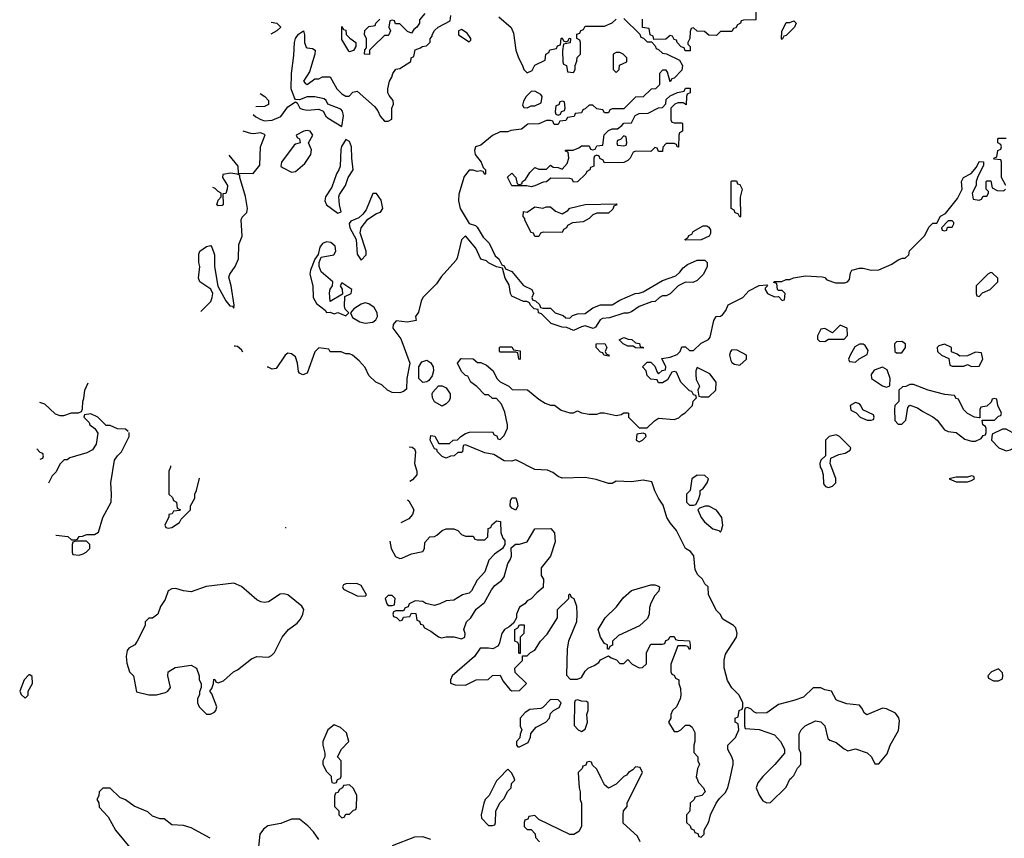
# Model space of a CAD drawing. Header units: inches. Extents: x 2106670 to 2322961, y 36024 to 224899.
# Tile 5 of 256: x 2111962 to 2117060, y 79688 to 83928. Entities that reach past the tile are written whole.
import ezdxf

# ---------------------------------------------------------------- set-up
doc = ezdxf.new("R2010")
doc.units = ezdxf.units.IN
doc.header["$MEASUREMENT"] = 0
doc.layers.add('C1017', color=7, linetype='Continuous')
doc.layers.add('C1018', color=7, linetype='Continuous')

msp = doc.modelspace()

# ---------------------------------------------------------------- linework, layer by layer
at = {"layer": 'C1017', "color": 5, "elevation": 20}
for points in [[(2113575.3, 80000), (2113578, 79978), (2113590, 79974), (2113602, 79978), (2113607.3, 79992.7), (2113622, 79998), (2113622.7, 80000)], [(2114444, 80000), (2114430, 79986), (2114392, 79910), (2114372, 79890), (2114364.7, 79870), (2114352, 79810), (2114352.7, 79792.7), (2114390, 79754), (2114410, 79754), (2114422, 79758), (2114426, 79770), (2114428, 79830), (2114450, 79874), (2114470, 79894), (2114488.4, 79931.6), (2114506, 79950), (2114508.4, 79971.6), (2114526, 79990), (2114521.6, 80000)], [(2114855.5, 80000), (2114858, 79950), (2114864.7, 79930), (2114864.7, 79890), (2114871.3, 79870), (2114871, 79750), (2114856.9, 79723.1), (2114831.6, 79708.4), (2114810, 79708), (2114650, 79786), (2114630, 79806), (2114598, 79802), (2114592.7, 79787.3), (2114578, 79782), (2114574, 79770), (2114574, 79750), (2114590, 79734), (2114610, 79734), (2114631.6, 79711.6), (2114632.7, 79692.7), (2114654, 79670)], [(2115082, 80000), (2115050, 79968), (2115010, 79948), (2114990, 79966), (2114973, 80000)], [(2115175.3, 79670), (2115160.4, 79700.4), (2115087.3, 79767.3), (2115086, 79810), (2115088, 79830), (2115107.3, 79852.7), (2115108, 79870), (2115171.4, 80000)], [(2115467.6, 80000), (2115476.9, 79976.9), (2115502, 79950), (2115512, 79930), (2115494, 79910), (2115458, 79902), (2115454, 79890), (2115434, 79870), (2115431.6, 79828.4), (2115414, 79810), (2115414, 79770), (2115432.7, 79752.7), (2115438, 79738), (2115452.7, 79732.7), (2115458, 79718), (2115472.7, 79712.7), (2115478, 79698), (2115490, 79694), (2115506, 79710), (2115506, 79730), (2115530, 79774), (2115538, 79810), (2115568, 79870), (2115585.2, 79894.8), (2115615.5, 79924.5), (2115629, 79950), (2115640, 80000)], [(2115803, 80000), (2115784.1, 79975.9), (2115774.8, 79950), (2115790, 79912), (2115810, 79882), (2115830, 79872), (2115850, 79874), (2115930, 79954), (2115950, 79994), (2115956, 80000)], [(2112948.4, 79688.4), (2112850, 79742), (2112810, 79754), (2112750, 79758), (2112710, 79788.7), (2112689.1, 79789.1), (2112650, 79804), (2112624.8, 79824.8), (2112555.5, 79855.5), (2112510, 79888), (2112480.2, 79900.2), (2112430, 79948), (2112392.7, 79947.3), (2112374, 79930), (2112371.6, 79908.4), (2112362, 79890), (2112371.6, 79871.6), (2112374, 79850), (2112419.8, 79799.8), (2112458.8, 79730), (2112550, 79621)], [(2113510, 79682), (2113482.7, 79722.7), (2113453.2, 79753.2), (2113410, 79788), (2113370, 79788), (2113314, 79766), (2113247.1, 79752.9), (2113223.5, 79736.5), (2113206, 79710), (2113194.8, 79610)], [(2114090, 79682), (2114050, 79695.3), (2114005.4, 79694.6), (2113891.1, 79648.9)]]:
    msp.add_lwpolyline(points, dxfattribs=at)
msp.add_lwpolyline([(2113670, 79966), (2113638, 79962), (2113634, 79950), (2113618, 79942), (2113610, 79926), (2113598, 79922), (2113592.7, 79907.3), (2113592.7, 79852.7), (2113614, 79830), (2113614, 79810), (2113630, 79794), (2113642, 79798), (2113650, 79814), (2113670, 79814), (2113690, 79834), (2113702, 79838), (2113706, 79850), (2113708, 79910), (2113690, 79946)], close=True, dxfattribs=at)
at = {"layer": 'C1018', "color": 5, "elevation": 20}
for points in [[(2115774, 83990), (2115772.7, 83927.3), (2115710, 83926), (2115698, 83922), (2115694, 83910), (2115678, 83902), (2115670, 83886), (2115658, 83882), (2115650, 83866), (2115590, 83866), (2115570, 83846), (2115530, 83848), (2115507.3, 83867.3), (2115470, 83868), (2115450, 83886), (2115438, 83882), (2115432.7, 83867.3), (2115432, 83830), (2115422, 83810), (2115422, 83802), (2115434, 83790), (2115434, 83766), (2115407.3, 83767.3), (2115402, 83782), (2115387.3, 83787.3), (2115366, 83810), (2115362, 83822), (2115350, 83826), (2115342, 83842), (2115330, 83846), (2115307.3, 83827.3), (2115246, 83826), (2115242, 83842), (2115226, 83850), (2115222, 83882), (2115187.3, 83887.3), (2115186, 83930)], [(2113171.2, 83437.5), (2113184.7, 83424.7), (2113210, 83410.7), (2113230, 83404), (2113270, 83407.3), (2113313.6, 83426.4), (2113350, 83476), (2113390, 83502), (2113398, 83498), (2113412, 83470), (2113424.5, 83464.5), (2113450, 83458.8), (2113510, 83464), (2113534, 83454), (2113547.9, 83427.9), (2113558.5, 83418.5), (2113630, 83374), (2113639, 83430), (2113633.6, 83453.6), (2113624, 83464), (2113558, 83490), (2113548.7, 83510), (2113538, 83518), (2113490, 83529.3), (2113450.7, 83529.3), (2113410, 83513.2), (2113390, 83515.3), (2113384.1, 83524.1), (2113367.6, 83570), (2113369.3, 83650), (2113382, 83742), (2113384, 83810), (2113389.3, 83830.7), (2113406.3, 83853.7), (2113431.3, 83870), (2113436, 83850), (2113436, 83810), (2113446, 83786), (2113450, 83782), (2113478.8, 83778.8), (2113491.3, 83770), (2113491, 83750), (2113462, 83658), (2113432, 83610), (2113439.6, 83599.6), (2113450, 83592), (2113490, 83622), (2113510, 83622), (2113530, 83631.3), (2113570, 83631.3), (2113604.7, 83570), (2113630, 83544.7), (2113650, 83531.3), (2113668.4, 83531.6), (2113686.8, 83553.2), (2113710, 83557.3), (2113798.8, 83478.8), (2113815.9, 83455.9), (2113827.9, 83427.9), (2113850, 83402), (2113870, 83402), (2113888, 83412), (2113888.7, 83470), (2113898, 83490), (2113895.3, 83510), (2113874.6, 83534.6), (2113868, 83550), (2113868, 83570), (2113877.2, 83610), (2113889.2, 83630), (2113894, 83650), (2113910, 83671.3), (2113930, 83676), (2113988, 83712), (2113988.9, 83731.1), (2114002, 83738), (2114010, 83772), (2114038, 83782), (2114046, 83790), (2114068, 83792), (2114088, 83812), (2114088, 83828), (2114098, 83842), (2114098, 83850), (2114110, 83872), (2114128, 83890), (2114190, 83922), (2114194, 83950)], [(2115090, 83934), (2115172.7, 83852.7), (2115178, 83838), (2115192.7, 83832.7), (2115210, 83814), (2115234, 83814), (2115252.7, 83792.7), (2115258, 83778), (2115270, 83774), (2115290, 83754), (2115311.6, 83751.6), (2115378, 83718), (2115394, 83690), (2115390, 83666), (2115350, 83626), (2115338, 83622), (2115330, 83606), (2115316.4, 83656.4), (2115310, 83666), (2115290, 83666), (2115274, 83650), (2115274, 83590), (2115270, 83586), (2115254, 83570), (2115232, 83568), (2115190, 83528), (2115150, 83526), (2115090, 83466), (2115030, 83466), (2115018, 83462), (2115010, 83446), (2114990, 83446), (2114982, 83462), (2114950, 83466), (2114930, 83486), (2114910, 83486), (2114890, 83466), (2114878, 83462), (2114870, 83446), (2114838, 83442), (2114832.7, 83427.3), (2114798, 83422), (2114790, 83406), (2114758, 83402), (2114750, 83386), (2114730, 83386), (2114722, 83402), (2114710, 83406), (2114690, 83406), (2114650, 83388), (2114592.7, 83387.3), (2114559.6, 83360.4), (2114505.4, 83354.6), (2114490, 83348), (2114450, 83348), (2114410, 83329), (2114350, 83279), (2114322, 83270), (2114316, 83250), (2114321, 83230), (2114350.9, 83190.9), (2114362, 83162), (2114374, 83150), (2114374, 83130), (2114370, 83126), (2114362, 83142), (2114350, 83146), (2114330, 83142), (2114310, 83149), (2114290, 83149), (2114263.8, 83116.2), (2114235.5, 83024.5), (2114234.4, 82990), (2114243, 82950), (2114290, 82872), (2114322, 82862), (2114330, 82854), (2114362, 82802), (2114392, 82770), (2114424.7, 82704.7), (2114442, 82690), (2114458, 82658), (2114470, 82654), (2114478, 82638), (2114510, 82624.7), (2114570, 82551.3), (2114614, 82530), (2114622, 82510), (2114614, 82490), (2114618, 82478), (2114632.7, 82472.7), (2114652.7, 82452.7), (2114658, 82438), (2114670, 82434), (2114710, 82434), (2114734, 82410), (2114776, 82396), (2114790, 82384.7), (2114810, 82382), (2114824, 82396), (2114850, 82404.7), (2114890, 82406), (2114930, 82436), (2114969.1, 82450.9), (2115030, 82451), (2115070, 82476), (2115149.2, 82510.8), (2115170, 82511.3), (2115190, 82518), (2115290, 82578), (2115359, 82601), (2115380.4, 82619.6), (2115396.4, 82643.6), (2115420.2, 82659.8), (2115470, 82682), (2115510, 82682), (2115522, 82670), (2115522, 82650), (2115502, 82610), (2115470, 82578), (2115447.3, 82567.3), (2115410, 82568), (2115371.1, 82548.9), (2115330, 82508), (2115310, 82498), (2115290, 82498), (2115274, 82490), (2115251.6, 82468.4), (2115232.7, 82467.3), (2115170, 82442), (2115130, 82415.3), (2115110, 82408.7), (2115090, 82408.7), (2115015.3, 82384.7), (2114979.8, 82380.2), (2114966.8, 82373.2), (2114943.6, 82336.4), (2114931.6, 82328.4), (2114890, 82342), (2114870, 82338), (2114830, 82318), (2114794.6, 82334.6), (2114770, 82335.3), (2114714.6, 82354.6), (2114664, 82404), (2114648.7, 82410), (2114647.3, 82427.3), (2114626, 82430), (2114606, 82450), (2114602, 82462), (2114588, 82468), (2114570, 82468.7), (2114510, 82495.3), (2114502.7, 82510), (2114495.5, 82555.5), (2114475.3, 82590), (2114462, 82642), (2114430, 82648), (2114389.1, 82669.1), (2114379, 82679), (2114350, 82688), (2114324, 82744), (2114270, 82808.7), (2114250, 82788), (2114227.1, 82692.9), (2114219.8, 82680.2), (2114143.4, 82596.6), (2114119.5, 82560.5), (2114050, 82488.7), (2114040.7, 82470), (2114026.8, 82413.2), (2114012, 82390), (2114014, 82370), (2113970, 82362), (2113911.1, 82368.9), (2113896, 82350), (2113894.8, 82330), (2113936, 82276), (2113982, 82150), (2113966.8, 82070), (2113964.7, 82015.3), (2113950, 82002), (2113930, 81995.3), (2113890, 81998), (2113866, 82010), (2113836.4, 82036.4), (2113806, 82050), (2113770, 82086), (2113750, 82126), (2113720.4, 82160.4), (2113686, 82190), (2113670, 82198), (2113650, 82198), (2113627.3, 82207.3), (2113570, 82208), (2113562, 82222), (2113510, 82228), (2113490, 82208), (2113450, 82098), (2113428.7, 82088.7), (2113410, 82098), (2113405.6, 82105.6), (2113400.9, 82150), (2113390, 82182), (2113370, 82197.2), (2113350, 82201.2), (2113336, 82190), (2113290, 82122), (2113270, 82118), (2113248.4, 82128.4), (2113243.4, 82128.4)], [(2113263.7, 83915.5), (2113294, 83910), (2113314, 83890), (2113294, 83870), (2113261.5, 83853.4)], [(2114059.6, 83960.4), (2114032, 83928), (2114031.3, 83910), (2114018, 83890), (2114002.8, 83877.2), (2113990, 83858), (2113970, 83866), (2113930, 83906), (2113907.3, 83907.3), (2113902, 83922), (2113890, 83926), (2113878, 83922), (2113874, 83890), (2113882, 83870), (2113874, 83850), (2113870, 83846), (2113850, 83846), (2113792, 83790), (2113774, 83770), (2113772.7, 83747.3), (2113748, 83750), (2113748.4, 83771.6), (2113758, 83782), (2113758, 83830), (2113748, 83850), (2113748.4, 83871.6), (2113770, 83892), (2113802, 83898), (2113806, 83910), (2113826, 83930)], [(2114442.4, 83942.4), (2114507.5, 83887.5), (2114518, 83858), (2114530.8, 83770), (2114544, 83730), (2114566, 83690), (2114572, 83670), (2114590, 83652), (2114614.6, 83665.4), (2114630, 83692), (2114682, 83718), (2114686, 83750), (2114702, 83758), (2114707.3, 83772.7), (2114742, 83778), (2114747.3, 83792.7), (2114762, 83798), (2114766, 83830), (2114770, 83834), (2114778, 83818), (2114790, 83814), (2114802, 83818), (2114807.3, 83832.7), (2114814, 83830), (2114812.7, 83807.3), (2114778, 83802), (2114772.7, 83767.3), (2114774, 83710), (2114778, 83698), (2114794, 83690), (2114798, 83658), (2114830, 83654), (2114838, 83670), (2114838, 83690), (2114847.3, 83712.7), (2114848.4, 83731.6), (2114866, 83750), (2114866, 83810), (2114862, 83822), (2114846, 83830), (2114847.3, 83852.7), (2114862, 83858), (2114867.3, 83872.7), (2114882, 83878), (2114890, 83894), (2114990, 83894), (2115030, 83912), (2115050, 83931.3)], [(2113206.8, 83546.6), (2113230.6, 83530.6), (2113250.7, 83510), (2113250.4, 83489.6), (2113230, 83479), (2113183.9, 83476.6)], [(2113044.5, 83227.1), (2113090.8, 83170), (2113092.7, 83132.7), (2113170, 83132), (2113206, 83174), (2113209.6, 83270), (2113232.5, 83332.5), (2113210, 83341.2), (2113170, 83336), (2113158.6, 83338.6), (2113119.6, 83350.9)], [(2117068, 83070), (2117046, 83110), (2117046, 83190), (2117042, 83202), (2117010, 83206), (2117006, 83210), (2117022, 83218), (2117026, 83250), (2117042, 83258), (2117046, 83270), (2117042, 83282), (2117026, 83290), (2117026, 83310), (2117030, 83314), (2117070, 83314)], [(2115640, 80000), (2115655.3, 80070), (2115655.3, 80090), (2115648.7, 80110), (2115628.9, 80148.9), (2115629, 80170), (2115668, 80210), (2115686, 80250), (2115682, 80282), (2115666, 80290), (2115666, 80310), (2115682, 80318), (2115688, 80350), (2115702, 80358), (2115706, 80370), (2115706, 80390), (2115688, 80430), (2115650, 80468), (2115626, 80506), (2115609.1, 80570.9), (2115609, 80611), (2115617.2, 80642.8), (2115674, 80730), (2115677.2, 80750), (2115670, 80778), (2115658, 80790), (2115603.1, 80823.1), (2115588, 80850), (2115569.1, 80869.1), (2115528, 80950), (2115526, 80990), (2115510, 81006), (2115498, 81030), (2115472.9, 81052.9), (2115459.3, 81079.3), (2115452, 81152), (2115434.5, 81174.5), (2115409.6, 81189.6), (2115363.2, 81283.2), (2115330, 81322), (2115313.2, 81350), (2115294.5, 81414.5), (2115269.2, 81450), (2115250, 81488), (2115235.3, 81535.3), (2115190, 81544), (2115130, 81535.3), (2115050, 81538), (2115030, 81526), (2115010, 81526), (2114946.6, 81546.6), (2114890, 81557), (2114770, 81554), (2114750, 81562), (2114723.2, 81583.2), (2114694.8, 81594.8), (2114630, 81599.3), (2114530, 81648), (2114510, 81642), (2114470, 81644), (2114416.4, 81676.4), (2114370, 81684), (2114270, 81726), (2114258, 81722), (2114254, 81690), (2114250, 81686), (2114230, 81686), (2114211.6, 81668.4), (2114192.7, 81667.3), (2114170, 81658), (2114150, 81666), (2114126, 81690), (2114122, 81702), (2114110, 81706), (2114088, 81750), (2114090, 81774), (2114111.1, 81771.1), (2114132.7, 81732.7), (2114187.3, 81732.7), (2114206, 81750), (2114228, 81752), (2114246, 81770), (2114270, 81784.7), (2114291.1, 81791.1), (2114410, 81794), (2114418, 81778), (2114432.7, 81772.7), (2114438, 81758), (2114450, 81754), (2114470, 81774), (2114487.3, 81812.7), (2114488, 81830), (2114474.6, 81894.6), (2114456.4, 81936.4), (2114430, 81966), (2114410, 81966), (2114390, 81986), (2114370, 81986), (2114328.4, 82028.4), (2114298, 82050), (2114282, 82082), (2114270, 82086), (2114250, 82106), (2114228, 82150), (2114247.3, 82172.7), (2114310, 82172), (2114332.7, 82152.7), (2114350, 82152), (2114379.6, 82139.6), (2114414, 82110), (2114432, 82070), (2114450, 82052), (2114494, 82030), (2114512, 82012), (2114591.6, 82011.6), (2114650, 81962), (2114682, 81942), (2114710, 81932), (2114731.6, 81931.6), (2114766.4, 81906.4), (2114810, 81891.3), (2114830, 81892), (2114850, 81902), (2114870, 81892), (2114910, 81884.7), (2114950, 81884.7), (2114970, 81891.3), (2114988.9, 81891.1), (2115050, 81878), (2115076.4, 81883.6), (2115090, 81892), (2115110, 81892), (2115114, 81890), (2115114, 81870), (2115170, 81814), (2115210, 81814), (2115248.9, 81851.1), (2115270, 81864.7), (2115350, 81858), (2115374, 81866), (2115390, 81882), (2115408.4, 81891.6), (2115446, 81930), (2115448.4, 81951.6), (2115466, 81970), (2115462, 81982), (2115450, 81986), (2115442, 82002), (2115430, 82006), (2115386, 82050), (2115362, 82102), (2115350, 82106), (2115338, 82102), (2115316.9, 82063.1), (2115290, 82048), (2115270, 82048), (2115262, 82062), (2115230, 82066), (2115210, 82086), (2115206, 82110), (2115186, 82130), (2115210, 82154), (2115230, 82154), (2115250, 82134), (2115262, 82102), (2115270, 82094), (2115288.4, 82111.6), (2115306, 82114), (2115308, 82130), (2115286, 82174), (2115330, 82181), (2115366, 82194), (2115382, 82210), (2115390, 82234), (2115410, 82234), (2115430, 82214), (2115450, 82214), (2115490, 82252), (2115528.4, 82271.6), (2115536.4, 82283.6), (2115555.3, 82370), (2115568, 82390), (2115590, 82392), (2115600.4, 82399.6), (2115618, 82422), (2115630, 82452), (2115706, 82490), (2115736.4, 82523.6), (2115790, 82552), (2115830, 82554), (2115834, 82550), (2115822, 82538), (2115822, 82530), (2115834, 82510), (2115870, 82492), (2115890, 82494), (2115910, 82474), (2115922, 82478), (2115926, 82510), (2115910, 82526), (2115890, 82526), (2115886, 82530), (2115882, 82562), (2115867.3, 82567.3), (2115868.4, 82571.6), (2115907.3, 82572.7), (2115930, 82582), (2115950, 82582), (2115968.9, 82591.1), (2116030, 82602), (2116116.9, 82596.9), (2116130, 82592), (2116141, 82581), (2116185.4, 82565.4), (2116234.6, 82565.4), (2116248.9, 82571.1), (2116258, 82582), (2116263.1, 82616.9), (2116270, 82631.3), (2116310, 82642), (2116330, 82642), (2116370, 82631.3), (2116410, 82632), (2116478, 82662), (2116510, 82684.7), (2116532.7, 82692.7), (2116547.3, 82692.7), (2116566, 82710), (2116568.9, 82731.1), (2116648, 82810), (2116670, 82854), (2116690, 82874), (2116710, 82874), (2116728.9, 82911.1), (2116755.3, 82924.7), (2116818, 83002), (2116842, 83050), (2116838, 83090), (2116848, 83110), (2116888.7, 83131.3), (2116916.4, 83163.6), (2116930, 83194), (2116952.7, 83192.7), (2116952.7, 83172.7), (2116923.6, 83116.4), (2116914, 83090), (2116914, 83070), (2116894, 83030), (2116898, 82998), (2116930, 82994), (2116942, 82998), (2116950, 83014), (2116970, 83014), (2116978, 83030), (2116978, 83038), (2116966, 83050), (2116966, 83090), (2116970, 83094), (2116990, 83094), (2116998, 83058), (2117023.6, 83043.6), (2117058, 83042), (2117066, 83050)], [(2112899.5, 82416.2), (2112902, 82418), (2112951.8, 82468.2), (2112959.3, 82490), (2112961.2, 82510), (2112952.5, 82532.5), (2112895.3, 82570), (2112888, 82590), (2112895.3, 82650), (2112888.7, 82670), (2112890, 82714), (2112895.3, 82730), (2112930, 82753.4), (2112950, 82758.8), (2112957.3, 82750), (2112970.5, 82710.5), (2112970.9, 82649.1), (2112987.1, 82547.1), (2113030, 82471.3), (2113050, 82446), (2113063.6, 82443.6), (2113070, 82434), (2113073.2, 82450), (2113057.2, 82550), (2113045.6, 82594.4), (2113049.3, 82610.7), (2113078, 82650), (2113095.3, 82690), (2113096.4, 82763.6), (2113113.2, 82806.8), (2113109.3, 82890.7), (2113114.6, 82905.4), (2113138, 82930), (2113142, 82950), (2113131.9, 83011.9), (2113102, 83110), (2113102, 83122), (2113088.7, 83128.7), (2113054, 83134), (2113014, 83126), (2113012, 83110), (2113038, 83070), (2113036, 83050), (2113030, 83028), (2113014, 83026), (2113016, 82970), (2113010, 82965.2), (2112990, 82964), (2112982, 82970), (2112990, 82994), (2113006, 83010), (2113006, 83030), (2112990, 83038), (2112974, 83054), (2112962.2, 83059.1)], [(2113117.4, 82206.9), (2113110, 82218), (2113090, 82235.3), (2113078, 82238), (2113073.3, 82237.1)], [(2112063.9, 81946.7), (2112090, 81938), (2112146.4, 81886.4), (2112170, 81878), (2112190, 81878), (2112230, 81891.3), (2112267.3, 81892.7), (2112282, 81898), (2112288, 81912), (2112288.7, 81950), (2112294.6, 81965.4), (2112299, 82010), (2112315.7, 82046.8)], [(2112330, 81886), (2112298, 81882), (2112294, 81870), (2112322, 81842), (2112324.7, 81830), (2112351.3, 81811.3), (2112366, 81786), (2112358.8, 81730), (2112339.1, 81700.9), (2112310, 81684), (2112221, 81659), (2112208, 81648), (2112192, 81648), (2112170, 81626), (2112150, 81586), (2112130, 81566), (2112110.5, 81526.9)], [(2112523.1, 81794.9), (2112510, 81808), (2112468.9, 81808.9), (2112430, 81826), (2112410, 81826), (2112366, 81870), (2112330, 81886)], [(2112149.2, 81258.3), (2112150, 81258), (2112211.1, 81251.1), (2112230, 81234), (2112250, 81234), (2112262, 81238), (2112270, 81252), (2112287.3, 81252.7), (2112310, 81262), (2112350, 81262), (2112370, 81274), (2112393.2, 81350), (2112435.3, 81430), (2112438, 81470), (2112433.2, 81530), (2112453.6, 81646.4), (2112468.7, 81670), (2112488.7, 81690), (2112528, 81770), (2112528, 81789.7)], [(2112067.3, 81652.7), (2112082, 81658), (2112086, 81670), (2112082, 81682), (2112067.3, 81687.3), (2112050.7, 81705.3)], [(2113977.9, 81715.7), (2113994.8, 81714.8), (2114005.4, 81705.4), (2114011.3, 81690), (2114006, 81630), (2114018, 81590), (2114018, 81570), (2113995.3, 81544.7), (2113982, 81537.1)], [(2112742.5, 81617.6), (2112742, 81610), (2112734, 81590), (2112734, 81470), (2112752.7, 81452.7), (2112758, 81438), (2112774, 81430), (2112778, 81398), (2112794, 81390), (2112790, 81386), (2112758, 81382), (2112751.6, 81368.4), (2112734, 81366), (2112734, 81354), (2112714, 81310), (2112718, 81298), (2112730, 81294), (2112750, 81298), (2112790, 81324.7), (2112798, 81342), (2112846, 81390), (2112846, 81410), (2112868, 81450), (2112868, 81470), (2112878, 81490), (2112893.7, 81553)], [(2113969.4, 81441.6), (2113976.9, 81436.9), (2114002, 81390), (2113995.3, 81364.7), (2113976.9, 81343.1), (2113936.2, 81322.7)], [(2113878.6, 81226.8), (2113886, 81190), (2113907.1, 81147.1), (2113930, 81138), (2113940.4, 81139.6), (2113990, 81162), (2114050, 81174), (2114058, 81190), (2114060.4, 81219.6), (2114086, 81250), (2114110, 81252), (2114122, 81258), (2114150, 81282), (2114170, 81292), (2114210, 81292), (2114230, 81282), (2114250, 81262), (2114270, 81254), (2114310, 81254), (2114318, 81238), (2114330, 81234), (2114370, 81234), (2114386, 81250), (2114387.3, 81292.7), (2114402, 81298), (2114407.3, 81312.7), (2114430, 81332), (2114452, 81330), (2114452.7, 81272.7), (2114463.6, 81243.6), (2114474, 81230), (2114474, 81210), (2114462, 81190), (2114419.6, 81160.4), (2114391.1, 81128.9), (2114370.9, 81069.1), (2114330, 81026), (2114302, 80970), (2114290, 80958), (2114254, 80950), (2114210, 80922), (2114170, 80919), (2114138, 80902), (2114110, 80894), (2114064, 80904), (2114050, 80915.3), (2114010, 80918), (2113978, 80902), (2113972.7, 80887.3), (2113958, 80882), (2113950, 80866), (2113910, 80866), (2113898, 80862), (2113894, 80850), (2113898, 80838), (2113912.7, 80832.7), (2113930, 80814), (2113942, 80818), (2113950, 80834), (2113982, 80838), (2113990, 80854), (2114012.7, 80852.7), (2114018, 80818), (2114032.7, 80812.7), (2114038, 80798), (2114050, 80794), (2114058, 80778), (2114090, 80762), (2114130, 80732), (2114146.4, 80726.4), (2114170, 80731.3), (2114210, 80731.3), (2114250, 80722), (2114266, 80730), (2114268, 80750), (2114262, 80770), (2114275.3, 80810), (2114298, 80830), (2114325.2, 80874.8), (2114368.7, 80910), (2114404.7, 80975.3), (2114422, 80998), (2114457.2, 81022.8), (2114470, 81042), (2114489, 81111), (2114502, 81130), (2114508, 81150), (2114507.3, 81192.7), (2114528.4, 81211.6), (2114550, 81212), (2114590, 81224.7), (2114630, 81292), (2114712.7, 81292.7), (2114731.1, 81271.1), (2114735.3, 81224.7), (2114710.9, 81149.1), (2114662, 81090), (2114662, 81050), (2114674, 81030), (2114672.7, 80987.3), (2114639.6, 80960.4), (2114611.1, 80928.9), (2114590, 80918), (2114576.9, 80903.1), (2114550, 80886), (2114534, 80850), (2114534, 80830), (2114518, 80802), (2114496.9, 80783.1), (2114472, 80770), (2114458, 80750), (2114444.7, 80695.3), (2114436.9, 80683.1), (2114411, 80669), (2114390, 80674), (2114346, 80674), (2114316, 80630), (2114202, 80530), (2114192, 80510), (2114192.7, 80492.7), (2114216.4, 80483.6), (2114270, 80482), (2114326, 80510), (2114388.4, 80511.6), (2114410, 80532), (2114450, 80534), (2114463.6, 80503.6), (2114499.6, 80459.6), (2114510, 80452), (2114550, 80454), (2114586, 80490), (2114527.3, 80547.3), (2114526, 80570), (2114566, 80610), (2114566, 80634), (2114590, 80634), (2114606, 80650), (2114630, 80662), (2114658, 80710), (2114693.6, 80746.4), (2114746, 80830), (2114747.3, 80872.7), (2114806, 80930), (2114806, 80950), (2114810, 80954), (2114818, 80938), (2114831.1, 80931.1), (2114844.7, 80890), (2114846, 80850), (2114844.7, 80810), (2114802.8, 80710), (2114796, 80670), (2114792.7, 80532.7), (2114812.7, 80512.7), (2114850, 80512), (2114870, 80522), (2114890, 80554), (2114906, 80570), (2114936.4, 80583.6), (2114960.4, 80599.6), (2114970, 80612), (2115010, 80634), (2115023.6, 80623.6), (2115052.7, 80612.7), (2115070, 80594), (2115090, 80594), (2115110, 80614), (2115134, 80590), (2115170, 80572), (2115187.3, 80572.7), (2115207.3, 80592.7), (2115208, 80650), (2115230, 80694), (2115290, 80694), (2115302, 80698), (2115307.3, 80712.7), (2115322, 80718), (2115330, 80734), (2115350, 80734), (2115358, 80718), (2115370, 80714), (2115430, 80712), (2115434, 80690), (2115434, 80670), (2115430, 80666), (2115422, 80682), (2115410, 80686), (2115370, 80686), (2115334, 80590), (2115334, 80550), (2115338, 80538), (2115350, 80534), (2115358, 80518), (2115374, 80510), (2115374, 80490), (2115383.6, 80463.6), (2115384.7, 80430), (2115382, 80410), (2115362, 80370), (2115342, 80350), (2115334, 80330), (2115334, 80310), (2115322, 80290), (2115350, 80242), (2115370, 80242), (2115386, 80250), (2115410, 80274), (2115430, 80274), (2115443.6, 80263.6), (2115456.9, 80236.9), (2115458, 80190), (2115452, 80170), (2115452.7, 80132.7), (2115474, 80110), (2115474, 80090), (2115482, 80070), (2115472, 80050), (2115465.4, 80005.4), (2115467.6, 80000)], [(2113337.7, 81300.6), (2113338, 81298), (2113340.9, 81297.6)], [(2115956, 80000), (2115970, 80014), (2115988.4, 80051.6), (2116006, 80070), (2116006, 80130), (2115998, 80150), (2115998, 80230), (2116008.9, 80251.1), (2116029.1, 80270.9), (2116083.1, 80296.9), (2116110, 80292), (2116130.8, 80270.8), (2116146, 80206), (2116156.9, 80196.9), (2116190, 80184.7), (2116231.1, 80151.1), (2116250, 80142), (2116290, 80152), (2116350, 80131.3), (2116372, 80110), (2116390, 80074), (2116410, 80074), (2116453.6, 80126.4), (2116468.7, 80170), (2116512.5, 80247.5), (2116516.5, 80296.5), (2116513.2, 80313.2), (2116497.2, 80337.2), (2116450, 80359), (2116430, 80362), (2116348.7, 80328.7), (2116336.4, 80336.4), (2116323.1, 80363.1), (2116310, 80378), (2116244.7, 80384.7), (2116200.4, 80400.4), (2116190, 80406), (2116166, 80450), (2116130, 80458), (2116110, 80468), (2116070, 80468), (2116019.8, 80420.2), (2115970, 80402), (2115890, 80382), (2115830, 80338), (2115776.4, 80336.4), (2115763.1, 80343.1), (2115750, 80358), (2115730, 80366), (2115718, 80362), (2115714, 80350), (2115714, 80270), (2115718, 80258), (2115790, 80252), (2115870, 80224.7), (2115902, 80190), (2115922, 80150), (2115922, 80130), (2115871.3, 80070), (2115810, 80009), (2115803, 80000)], [(2113622.7, 80000), (2113626, 80010), (2113626, 80090), (2113608, 80110), (2113628, 80150), (2113666, 80190), (2113654.6, 80234.6), (2113623.1, 80263.1), (2113590, 80275.3), (2113558, 80250), (2113531.3, 80190), (2113531.3, 80170), (2113542, 80130), (2113542, 80110), (2113532, 80090), (2113532, 80070), (2113550, 80034), (2113574, 80010), (2113575.3, 80000)], [(2114521.6, 80000), (2114510, 80026), (2114490, 80046), (2114444, 80000)], [(2114973, 80000), (2114950, 80046), (2114927.3, 80067.3), (2114922, 80082), (2114910, 80086), (2114898, 80082), (2114892.7, 80067.3), (2114878, 80062), (2114874, 80050), (2114854, 80030), (2114855.5, 80000)], [(2115171.4, 80000), (2115186, 80030), (2115174.6, 80054.6), (2115150, 80058), (2115136.9, 80043.1), (2115114, 80030), (2115104.7, 80015.3), (2115090, 80008), (2115082, 80000)]]:
    msp.add_lwpolyline(points, dxfattribs=at)
for points in [[(2115910, 83826), (2115906, 83830), (2115907.3, 83867.3), (2115930, 83914), (2115950, 83914), (2115970, 83922), (2115982, 83910), (2115974, 83890), (2115930, 83846), (2115918, 83842)], [(2113670, 83762), (2113665.6, 83765.6), (2113630, 83826), (2113630, 83892), (2113638, 83878), (2113650, 83874), (2113652, 83852), (2113671.6, 83831.6), (2113702, 83810), (2113702, 83790), (2113690, 83768)], [(2114250, 83878), (2114234, 83870), (2114234, 83850), (2114290, 83814), (2114298, 83822), (2114298, 83830), (2114279, 83859)], [(2115070, 83758), (2115050, 83758), (2115034, 83750), (2115034, 83670), (2115050, 83654), (2115066, 83670), (2115067.3, 83692.7), (2115106, 83710), (2115106, 83730), (2115086, 83750)], [(2115412.7, 83487.3), (2115398, 83498), (2115370, 83498), (2115354, 83490), (2115334, 83470), (2115334, 83410), (2115338, 83398), (2115350, 83394), (2115390, 83394), (2115394, 83390), (2115394, 83350), (2115378, 83342), (2115374, 83330), (2115372.7, 83267.3), (2115366, 83270), (2115362, 83282), (2115350, 83286), (2115310, 83286), (2115292.7, 83267.3), (2115290, 83246), (2115270, 83246), (2115262, 83262), (2115250, 83266), (2115230, 83246), (2115152.7, 83247.3), (2115138, 83242), (2115122, 83210), (2115110, 83198), (2115090, 83188.7), (2114990, 83186), (2114982, 83202), (2114967.3, 83207.3), (2114962, 83222), (2114950, 83226), (2114938, 83222), (2114934, 83210), (2114934, 83170), (2114918, 83162), (2114914, 83150), (2114898, 83142), (2114894, 83130), (2114850, 83088), (2114830, 83086), (2114822, 83102), (2114810, 83106), (2114712.7, 83107.3), (2114690, 83088), (2114672.7, 83087.3), (2114630, 83068), (2114610, 83062), (2114588.4, 83068.4), (2114510, 83068), (2114488.4, 83111.6), (2114510, 83134), (2114531.3, 83111.3), (2114538, 83078), (2114550, 83074), (2114562, 83078), (2114566, 83090), (2114580.4, 83099.6), (2114603.1, 83136.9), (2114630, 83162), (2114650, 83154), (2114690, 83154), (2114710, 83174), (2114723.6, 83163.6), (2114750, 83162), (2114770, 83154), (2114796.4, 83183.6), (2114806, 83210), (2114802, 83242), (2114787.3, 83247.3), (2114787.3, 83252.7), (2114827.3, 83252.7), (2114856.4, 83263.6), (2114870, 83274), (2114910, 83274), (2114918, 83258), (2114930, 83254), (2114942, 83258), (2114950, 83274), (2114982, 83278), (2114988.4, 83331.6), (2115010, 83354), (2115030, 83362), (2115056.4, 83363.6), (2115080.4, 83379.6), (2115090, 83392), (2115130, 83394), (2115148.7, 83431.3), (2115170, 83442), (2115216.4, 83443.6), (2115270, 83472), (2115290, 83474), (2115307.3, 83492.7), (2115310, 83514), (2115330, 83534), (2115368.4, 83551.6), (2115402, 83558), (2115410, 83574), (2115434, 83574), (2115434, 83550), (2115418, 83542), (2115414, 83530)], [(2114630, 83558), (2114610, 83555.3), (2114584.7, 83530), (2114570, 83506), (2114566, 83486), (2114572.7, 83472.7), (2114590, 83472), (2114610, 83482), (2114630, 83482), (2114662, 83498), (2114668, 83530), (2114660.4, 83540.4)], [(2114770, 83506), (2114758, 83502), (2114752.7, 83487.3), (2114738, 83482), (2114734, 83450), (2114738, 83438), (2114750, 83434), (2114762, 83438), (2114767.3, 83452.7), (2114782, 83458), (2114786, 83470), (2114782, 83502)], [(2113450, 83354), (2113434, 83350), (2113394, 83330), (2113398, 83318), (2113411.3, 83311.3), (2113414, 83290), (2113390, 83284), (2113382.5, 83277.5), (2113317.3, 83190), (2113314.8, 83170), (2113322.4, 83162.4), (2113370, 83138.8), (2113390, 83141), (2113437.5, 83182.5), (2113469.3, 83230), (2113473.6, 83253.6), (2113458, 83290), (2113479, 83330), (2113466, 83350)], [(2113650, 83308), (2113628.2, 83271.8), (2113624.1, 83255.9), (2113620.7, 83170), (2113614.8, 83150), (2113602.8, 83130), (2113578.5, 83061.5), (2113544.7, 83010), (2113542, 82990), (2113551.3, 82970), (2113610, 82926), (2113627.3, 82932.7), (2113617.2, 82970), (2113614, 83010), (2113618, 83022), (2113648.7, 83070), (2113662, 83110), (2113689.2, 83150), (2113680.9, 83210), (2113679.3, 83270), (2113670, 83298)], [(2115090, 83326), (2115072.7, 83307.3), (2115058, 83302), (2115054, 83290), (2115058, 83278), (2115090, 83274), (2115102, 83278), (2115106, 83290), (2115102, 83322)], [(2115690, 82906), (2115682, 82922), (2115667.3, 82927.3), (2115662, 82942), (2115646, 82950), (2115646, 83090), (2115650, 83094), (2115672.7, 83092.7), (2115678, 83078), (2115690, 83074), (2115702, 83050), (2115691.6, 83008.4), (2115694, 82910)], [(2113810, 83028.7), (2113790, 83028.7), (2113756.3, 82943.7), (2113739.1, 82920.9), (2113718.5, 82901.5), (2113676, 82884), (2113667.3, 82872.7), (2113671, 82850), (2113704.7, 82790), (2113710, 82714), (2113730, 82682), (2113755.3, 82710), (2113755.3, 82730), (2113724, 82824), (2113729.2, 82850.8), (2113765.2, 82894.8), (2113810, 82924.7), (2113830, 82932), (2113842, 82950), (2113833.2, 82993.2)], [(2114770, 82826), (2114672.7, 82827.3), (2114658, 82822), (2114650, 82806), (2114630, 82806), (2114622, 82822), (2114610, 82826), (2114578, 82890), (2114578, 82898), (2114568.4, 82908.4), (2114570, 82934), (2114590, 82932), (2114630, 82958), (2114670, 82951.3), (2114690, 82958), (2114710, 82958), (2114736.9, 82936.9), (2114770, 82922), (2114800.4, 82939.6), (2114810, 82951.3), (2114890, 82971), (2115050, 82974), (2115054, 82970), (2115038, 82962), (2115032.7, 82947.3), (2115010, 82926), (2114950, 82926), (2114930, 82918), (2114910, 82898), (2114879.6, 82880.4), (2114823.6, 82876.4), (2114798, 82862), (2114794, 82850), (2114778, 82842)], [(2115410, 82786), (2115406, 82790), (2115422, 82798), (2115426, 82810), (2115442, 82818), (2115448.4, 82831.6), (2115500.4, 82859.6), (2115519.6, 82859.6), (2115530, 82854), (2115539.6, 82839.6), (2115539.6, 82820.4), (2115532.7, 82807.3), (2115490, 82788)], [(2116790, 82886), (2116770, 82886), (2116734, 82850), (2116738, 82838), (2116750, 82834), (2116762, 82838), (2116766, 82854), (2116790, 82854), (2116798, 82870), (2116798, 82878)], [(2113550, 82778), (2113530, 82769.2), (2113516.3, 82750), (2113507.3, 82712.7), (2113490, 82688), (2113467.3, 82630), (2113464.9, 82610), (2113480.5, 82550), (2113482, 82490), (2113498, 82458), (2113542.8, 82422.8), (2113550, 82412), (2113570, 82414), (2113590, 82404.7), (2113610, 82412), (2113650, 82394), (2113666, 82410), (2113648, 82428), (2113644, 82444), (2113646, 82494), (2113678, 82510), (2113682, 82530), (2113630, 82566), (2113622, 82550), (2113632, 82532), (2113634, 82506), (2113570, 82468), (2113566.8, 82513.2), (2113570, 82532), (2113582, 82550), (2113584, 82570), (2113522.7, 82622.7), (2113512.3, 82650), (2113512.7, 82670), (2113522.7, 82697.3), (2113588, 82710), (2113599.3, 82730), (2113595.9, 82755.9), (2113573.8, 82773.8)], [(2116990, 82618), (2116974, 82610), (2116914, 82550), (2116914, 82510), (2116918, 82498), (2116930, 82494), (2116947.3, 82512.7), (2116986, 82530), (2117026, 82570), (2117026, 82590), (2116996.4, 82616.4)], [(2113750, 82461.2), (2113730, 82454), (2113692, 82430), (2113674, 82410), (2113685.4, 82385.4), (2113722.8, 82362.8), (2113750, 82356), (2113790, 82361), (2113805.6, 82374.4), (2113814, 82390), (2113813.2, 82410), (2113797, 82437), (2113770, 82457.2)], [(2116210, 82346), (2116170, 82306), (2116130, 82328), (2116110, 82326), (2116092, 82290), (2116092.7, 82272.7), (2116103.6, 82263.6), (2116130, 82262), (2116150, 82274), (2116230, 82274), (2116247.3, 82292.7), (2116246, 82330)], [(2115190, 82226), (2115150, 82228), (2115138, 82238), (2115110, 82238), (2115086, 82250), (2115066, 82270), (2115090, 82282), (2115112.7, 82272.7), (2115131.6, 82271.6), (2115150, 82254), (2115171.1, 82251.1), (2115174, 82234), (2115190, 82232)], [(2114550, 82168), (2114546, 82170), (2114542, 82202), (2114530, 82206), (2114450, 82206), (2114446, 82210), (2114446, 82230), (2114450, 82234), (2114510, 82234), (2114518, 82218), (2114552.7, 82212.7), (2114554, 82170)], [(2115010, 82186), (2114986, 82190), (2114982, 82202), (2114970, 82206), (2114950, 82226), (2114946, 82230), (2114946, 82250), (2114991.3, 82251.3), (2115002, 82230), (2114994, 82210), (2114998, 82198), (2115014, 82190)], [(2116330, 82248), (2116310, 82248), (2116285.4, 82234.6), (2116262, 82190), (2116254, 82170), (2116258, 82158), (2116290, 82154), (2116308.4, 82171.6), (2116350, 82194), (2116355.3, 82215.3), (2116340.4, 82240.4)], [(2116530, 82262), (2116501, 82259), (2116492, 82250), (2116494, 82210), (2116502, 82202), (2116530, 82202), (2116548.7, 82230), (2116548, 82250)], [(2116750, 82248), (2116721, 82239), (2116712, 82230), (2116714, 82210), (2116734, 82190), (2116772.7, 82172.7), (2116778, 82138), (2116790, 82134), (2116850, 82134), (2116870, 82142), (2116890, 82132), (2116930, 82134), (2116948, 82170), (2116942, 82202), (2116910, 82206), (2116870, 82188), (2116830, 82186), (2116816.4, 82196.4), (2116787.3, 82207.3), (2116786, 82230)], [(2115650, 82218), (2115642, 82210), (2115638, 82190), (2115643.5, 82163.5), (2115650, 82152), (2115663.6, 82143.6), (2115690, 82138), (2115726, 82170), (2115726, 82190), (2115676.4, 82216.4)], [(2114050, 82049.3), (2114029.3, 82070), (2114029.3, 82130), (2114044.2, 82155.8), (2114070, 82164), (2114090.4, 82150.4), (2114102, 82130), (2114104.9, 82110), (2114097.1, 82082.9), (2114079.9, 82060.1), (2114070, 82053.2)], [(2115470, 82126), (2115462, 82110), (2115462, 82090), (2115465.4, 82065.4), (2115482, 82030), (2115474, 82010), (2115478, 81978), (2115490, 81974), (2115530, 81974), (2115566, 82010), (2115568.7, 82050), (2115534.5, 82094.5)], [(2116430, 82128), (2116386.4, 82113.6), (2116371.3, 82090), (2116372, 82070), (2116430, 82031), (2116450, 82024.7), (2116468, 82032), (2116468.7, 82070), (2116454, 82114)], [(2114150, 81926), (2114109.3, 81949.3), (2114099, 81970), (2114097.2, 81990), (2114100.9, 81999.1), (2114130, 82031), (2114150, 82031), (2114170, 82021), (2114191, 81990), (2114191.3, 81970), (2114185.4, 81954.6), (2114170, 81938)], [(2116590, 82038), (2116570, 82038), (2116550, 82028), (2116532.7, 82027.3), (2116514, 82010), (2116514, 81950), (2116494, 81930), (2116492, 81910), (2116492.7, 81852.7), (2116510, 81834), (2116530, 81834), (2116550, 81854), (2116560.4, 81919.6), (2116570, 81932), (2116610, 81918), (2116638, 81898), (2116690, 81871), (2116713.2, 81853.2), (2116750, 81804.7), (2116770, 81796), (2116810, 81790.8), (2116855.3, 81755.3), (2116890, 81744.7), (2116910, 81744.7), (2116940.4, 81759.6), (2116950, 81774), (2116962, 81778), (2116966, 81790), (2116966, 81810), (2116962, 81822), (2116948, 81830), (2116946, 81854), (2117010, 81854), (2117030, 81874), (2117042, 81878), (2117046, 81890), (2117026, 81930), (2117022, 81962), (2117010, 81966), (2116998, 81962), (2116992.7, 81947.3), (2116970, 81926), (2116938, 81922), (2116934, 81910), (2116934, 81866), (2116930, 81866), (2116906, 81870), (2116870, 81888.7), (2116848.7, 81910), (2116822, 81962), (2116810, 81966), (2116802, 81982), (2116752.7, 81987.3), (2116666, 82010)], [(2116290, 81946), (2116262, 81930), (2116265.4, 81905.4), (2116292.7, 81892.7), (2116314, 81870), (2116350, 81854), (2116370, 81854), (2116382, 81858), (2116386, 81870), (2116382, 81882), (2116327.3, 81907.3), (2116318, 81930), (2116310, 81938)], [(2115190, 81786), (2115158, 81782), (2115154, 81750), (2115170, 81742), (2115186, 81750), (2115206, 81770), (2115202, 81782)], [(2116190, 81778), (2116154, 81770), (2116134, 81750), (2116134, 81670), (2116110, 81646), (2116104.7, 81630), (2116106, 81610), (2116116, 81596), (2116122, 81570), (2116123.6, 81523.6), (2116134, 81510), (2116150, 81504.7), (2116170, 81512), (2116188, 81530), (2116187.3, 81552.7), (2116158, 81630), (2116162, 81658), (2116203.1, 81676.9), (2116236.4, 81683.6), (2116262, 81698), (2116266, 81710), (2116206, 81770)], [(2117070, 81808), (2117050, 81808), (2116998, 81782), (2116994, 81750), (2117032, 81710), (2117070, 81696), (2117090, 81701), (2117110, 81711.3), (2117124, 81730), (2117128.9, 81768.9), (2117120.2, 81780.2)], [(2115470, 81568.7), (2115442, 81550), (2115434, 81490), (2115414, 81470), (2115414, 81430), (2115430, 81414), (2115450, 81414), (2115462, 81418), (2115476.4, 81443.6), (2115486, 81470), (2115486, 81490), (2115500.4, 81499.6), (2115522, 81530), (2115528, 81550), (2115510, 81568)], [(2116890, 81566), (2116870, 81558), (2116810, 81558), (2116774, 81550), (2116810, 81534), (2116870, 81534), (2116890, 81542), (2116906, 81550), (2116902, 81562)], [(2114530, 81388), (2114510, 81398), (2114502, 81410), (2114503.1, 81436.9), (2114510, 81452), (2114530, 81451.3), (2114538, 81430), (2114542, 81410)], [(2115530, 81408.7), (2115511.6, 81408.4), (2115482, 81398), (2115474, 81390), (2115491.3, 81350), (2115507.1, 81327.1), (2115550, 81291), (2115582, 81282), (2115590, 81274), (2115596.4, 81283.6), (2115602, 81310), (2115597.2, 81350), (2115570, 81388.7)], [(2112307.3, 81227.3), (2112252.7, 81227.3), (2112238, 81222), (2112234, 81210), (2112234, 81170), (2112238, 81158), (2112270, 81154), (2112290, 81162), (2112306, 81170), (2112326, 81190), (2112326, 81210)], [(2113070, 81009.4), (2112928.3, 80991.7), (2112850, 80965.2), (2112810, 80969.3), (2112770, 80982.7), (2112750, 80981.2), (2112730.7, 80969.3), (2112714.4, 80925.6), (2112691.1, 80888.9), (2112678, 80850), (2112650, 80828.7), (2112630, 80828), (2112612, 80810), (2112611.3, 80790), (2112570.9, 80709.1), (2112558, 80690), (2112526.8, 80673.2), (2112518.8, 80661.2), (2112513, 80630), (2112516.3, 80596.3), (2112531.1, 80551.1), (2112551.3, 80530), (2112566.8, 80446.8), (2112630.9, 80430.9), (2112670, 80430.8), (2112716.5, 80443.5), (2112729.1, 80450.9), (2112742, 80470), (2112729.1, 80529.1), (2112730, 80551.3), (2112766.8, 80573.2), (2112850, 80586), (2112878, 80570), (2112891.3, 80530), (2112892, 80510), (2112902, 80490), (2112902, 80470), (2112892.7, 80447.3), (2112892.7, 80432.7), (2112882, 80410), (2112882, 80390), (2112892, 80370), (2112930, 80332), (2112950, 80332), (2112970, 80342), (2112978, 80350), (2112982, 80370), (2112956.4, 80436.4), (2112946, 80450), (2112956.4, 80463.6), (2112966, 80490), (2112967.3, 80512.7), (2112974, 80510), (2112978, 80498), (2112990, 80494), (2113016.4, 80503.6), (2113069.1, 80550.9), (2113090, 80561), (2113161.5, 80618.5), (2113190, 80630.7), (2113250, 80626.8), (2113265.6, 80634.4), (2113282, 80650), (2113321.2, 80730), (2113354, 80770), (2113398, 80802), (2113416, 80824), (2113428.7, 80850), (2113433.6, 80873.6), (2113422, 80890), (2113350, 80949.3), (2113330, 80955.1), (2113310, 80952.7), (2113250, 80912.7), (2113230, 80909.3), (2113210, 80912.7), (2113190, 80922.7), (2113110, 80992.7)], [(2113707.3, 81007.3), (2113650, 81006), (2113638, 81002), (2113634, 80990), (2113638, 80978), (2113710, 80944.7), (2113750, 80942), (2113758, 80950), (2113730, 80998)], [(2115010, 80666), (2115006, 80670), (2115006, 80690), (2114990, 80698), (2114968.7, 80730), (2114958, 80770), (2114994, 80830), (2115052.1, 80887.9), (2115086.8, 80933.2), (2115130, 80971), (2115230, 81002), (2115250, 81002), (2115270, 80994), (2115274, 80990), (2115271.6, 80968.4), (2115250, 80946), (2115230, 80906), (2115223.6, 80883.6), (2115222, 80850), (2115212.7, 80827.3), (2115171.6, 80788.4), (2115062, 80738), (2115032, 80710), (2115031.6, 80688.4), (2115018, 80682)], [(2113890, 80946), (2113870, 80946), (2113854, 80930), (2113863.6, 80903.6), (2113870, 80894), (2113890, 80894), (2113902, 80898), (2113906, 80930)], [(2114550, 80646), (2114546, 80650), (2114546, 80690), (2114542, 80702), (2114526, 80710), (2114526, 80770), (2114542, 80778), (2114550, 80794), (2114574, 80794), (2114571.6, 80748.4), (2114554, 80730), (2114554, 80646)], [(2117030, 80566), (2116994, 80550), (2116974, 80530), (2116978, 80518), (2117003.6, 80503.6), (2117030, 80504.7), (2117050, 80514), (2117053.2, 80530), (2117050, 80546)], [(2112015.3, 80535.3), (2112010, 80535.3), (2111986, 80510), (2111962, 80450), (2111970, 80434), (2111990, 80414), (2112006, 80430), (2112006, 80450), (2112028, 80490), (2112027.3, 80527.3)], [(2114710, 80408), (2114670, 80366), (2114659.6, 80360.4), (2114603.6, 80356.4), (2114579.6, 80340.4), (2114554, 80310), (2114554, 80270), (2114562, 80250), (2114552.7, 80227.3), (2114552, 80208), (2114534, 80190), (2114534, 80170), (2114542, 80162), (2114550, 80162), (2114594.6, 80185.4), (2114607.3, 80212.7), (2114608.7, 80231.3), (2114636.4, 80263.6), (2114686, 80290), (2114706, 80310), (2114710, 80334), (2114726, 80350), (2114754.6, 80365.4), (2114766, 80390), (2114750, 80406)], [(2114850, 80406), (2114838, 80402), (2114834, 80390), (2114832.7, 80272.7), (2114854, 80250), (2114870, 80242), (2114890, 80254), (2114902, 80290), (2114898, 80330), (2114906, 80350), (2114906, 80390), (2114896.4, 80396.4), (2114870, 80398)]]:
    msp.add_lwpolyline(points, close=True, dxfattribs=at)

doc.saveas('drawing.dxf')
